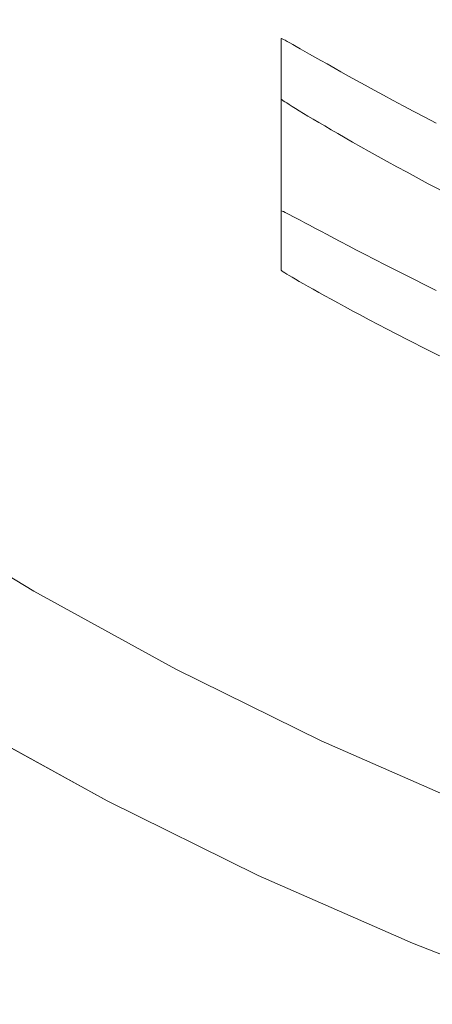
# Model space of a CAD drawing. Header units: millimetres. Extents: x -566 to 589, y -589 to 566.
# Tile 33 of 88: x -38 to -30, y -73 to -53. Entities that reach past the tile are written whole.
import ezdxf

# ---------------------------------------------------------------- set-up
doc = ezdxf.new("R2010")
doc.units = ezdxf.units.MM
doc.header["$LTSCALE"] = 50
doc.layers.add('ENERGY LIGHT RTP', color=7, linetype='Continuous', lineweight=5)

msp = doc.modelspace()

# ---------------------------------------------------------------- linework, layer by layer
at = {"layer": 'ENERGY LIGHT RTP', "color": 7, "linetype": 'Continuous', "lineweight": 5, "transparency": 33554687}
for points, invisible_edges in [([(-27.937, -27.588, 5796.985), (-26.707, -28.765, 5796.985), (-51.018, -55.296, -1400.015), (-53.382, -53.033, -1400.015)], 10), ([(-57.857, -52.696, -1400), (-55.503, -55.154, -1400), (-30.048, -29.698, 5800), (-31.315, -28.375, 5800)], 10), ([(-26.707, -28.765, 5796.985), (-25.427, -29.887, 5796.985), (-48.558, -57.453, -1400.015), (-51.018, -55.296, -1400.015)], 10), ([(-55.503, -55.154, -1400), (-53.045, -57.508, -1400), (-28.724, -30.966, 5800), (-30.048, -29.698, 5800)], 10), ([(-25.427, -29.887, 5796.985), (-24.1, -30.953, 5796.985), (-46.006, -59.502, -1400.015), (-48.558, -57.453, -1400.015)], 10), ([(-53.045, -57.508, -1400), (-50.486, -59.751, -1400), (-27.346, -32.174, 5800), (-28.724, -30.966, 5800)], 10), ([(-24.1, -30.953, 5796.985), (-22.727, -31.959, 5796.985), (-43.367, -61.436, -1400.015), (-46.006, -59.502, -1400.015)], 10), ([(-22.727, -31.959, 5796.985), (-21.312, -32.905, 5796.985), (-40.647, -63.254, -1400.015), (-43.367, -61.436, -1400.015)], 10), ([(-50.486, -59.751, -1400), (-47.832, -61.882, -1400), (-25.917, -33.321, 5800), (-27.346, -32.174, 5800)], 10), ([(-40.647, -63.254, -1400.015), (-21.312, -32.905, 5796.985), (-32.849, -53.795, 1030)], 11), ([(-21.312, -32.905, 5796.985), (-32.844, -53.795, 1030.437), (-32.849, -53.795, 1030)], 9), ([(-32.83, -53.801, 1030.872), (-32.844, -53.795, 1030.437), (-21.312, -32.905, 5796.985)], 10), ([(-32.806, -53.813, 1031.309), (-32.83, -53.801, 1030.872), (-21.312, -32.905, 5796.985)], 10), ([(-32.773, -53.83, 1031.743), (-32.806, -53.813, 1031.309), (-21.312, -32.905, 5796.985)], 10), ([(-32.73, -53.854, 1032.178), (-32.773, -53.83, 1031.743), (-21.312, -32.905, 5796.985)], 10), ([(-32.678, -53.882, 1032.611), (-32.73, -53.854, 1032.178), (-21.312, -32.905, 5796.985)], 10), ([(-32.616, -53.917, 1033.043), (-32.678, -53.882, 1032.611), (-21.312, -32.905, 5796.985)], 10), ([(-32.545, -53.957, 1033.473), (-32.616, -53.917, 1033.043), (-21.312, -32.905, 5796.985)], 10), ([(-32.465, -54.002, 1033.902), (-32.545, -53.957, 1033.473), (-21.312, -32.905, 5796.985)], 10), ([(-32.375, -54.053, 1034.329), (-32.465, -54.002, 1033.902), (-21.312, -32.905, 5796.985)], 10), ([(-32.276, -54.109, 1034.754), (-32.375, -54.053, 1034.329), (-21.312, -32.905, 5796.985)], 10), ([(-32.168, -54.171, 1035.176), (-32.276, -54.109, 1034.754), (-21.312, -32.905, 5796.985)], 10), ([(-32.05, -54.237, 1035.596), (-32.168, -54.171, 1035.176), (-21.312, -32.905, 5796.985)], 10), ([(-21.312, -32.905, 5796.985), (-31.923, -54.308, 1036.014), (-32.05, -54.237, 1035.596)], 9), ([(-31.758, -54.401, 1036.516), (-31.923, -54.308, 1036.014), (-21.312, -32.905, 5796.985)], 10), ([(-21.312, -32.905, 5796.985), (-19.857, -33.788, 5796.985), (-31.758, -54.401, 1036.516)], 10), ([(-47.832, -61.882, -1400), (-45.088, -63.894, -1400), (-24.439, -34.404, 5800), (-25.917, -33.321, 5800)], 10), ([(-31.643, -54.466, 1036.84), (-31.758, -54.401, 1036.516), (-19.857, -33.788, 5796.985)], 10), ([(-19.857, -33.788, 5796.985), (-31.489, -54.552, 1037.25), (-31.643, -54.466, 1036.84)], 9), ([(-31.327, -54.642, 1037.654), (-31.489, -54.552, 1037.25), (-19.857, -33.788, 5796.985)], 10), ([(-31.155, -54.736, 1038.056), (-31.327, -54.642, 1037.654), (-19.857, -33.788, 5796.985)], 10), ([(-30.975, -54.835, 1038.452), (-31.155, -54.736, 1038.056), (-19.857, -33.788, 5796.985)], 10), ([(-30.786, -54.938, 1038.846), (-30.975, -54.835, 1038.452), (-19.857, -33.788, 5796.985)], 10), ([(-30.589, -55.044, 1039.235), (-30.786, -54.938, 1038.846), (-19.857, -33.788, 5796.985)], 10), ([(-30.384, -55.154, 1039.62), (-30.589, -55.044, 1039.235), (-19.857, -33.788, 5796.985)], 10), ([(-30.17, -55.268, 1040), (-30.384, -55.154, 1039.62), (-19.857, -33.788, 5796.985)], 10), ([(-29.947, -55.385, 1040.375), (-30.17, -55.268, 1040), (-19.857, -33.788, 5796.985)], 10), ([(-19.857, -33.788, 5796.985), (-29.717, -55.506, 1040.746), (-29.947, -55.385, 1040.375)], 9), ([(-45.088, -63.894, -1400), (-42.258, -65.785, -1400), (-22.916, -35.422, 5800), (-24.439, -34.404, 5800)], 10), ([(-42.258, -65.785, -1400), (-39.349, -67.55, -1400), (-21.349, -36.373, 5800), (-22.916, -35.422, 5800)], 10), ([(-21.349, -36.373, 5800), (-39.349, -67.55, -1400), (-32.849, -57.271, 1030)], 11), ([(-32.849, -57.271, 1030), (-19.743, -37.254, 5800), (-21.349, -36.373, 5800)], 9), ([(-32.849, -57.271, 1030), (-32.844, -57.271, 1030.437), (-19.743, -37.254, 5800)], 10), ([(-19.743, -37.254, 5800), (-32.844, -57.271, 1030.437), (-32.83, -57.277, 1030.872)], 9), ([(-19.743, -37.254, 5800), (-32.83, -57.277, 1030.872), (-32.806, -57.288, 1031.308)], 9), ([(-19.743, -37.254, 5800), (-32.806, -57.288, 1031.308), (-32.773, -57.304, 1031.743)], 9), ([(-19.743, -37.254, 5800), (-32.773, -57.304, 1031.743), (-32.73, -57.326, 1032.177)], 9), ([(-19.743, -37.254, 5800), (-32.73, -57.326, 1032.177), (-32.678, -57.353, 1032.611)], 9), ([(-19.743, -37.254, 5800), (-32.678, -57.353, 1032.611), (-32.616, -57.385, 1033.042)], 9), ([(-19.743, -37.254, 5800), (-32.616, -57.385, 1033.042), (-32.545, -57.422, 1033.473)], 9), ([(-19.743, -37.254, 5800), (-32.545, -57.422, 1033.473), (-32.465, -57.465, 1033.903)], 9), ([(-19.743, -37.254, 5800), (-32.465, -57.465, 1033.903), (-32.375, -57.513, 1034.329)], 9), ([(-19.743, -37.254, 5800), (-32.375, -57.513, 1034.329), (-32.276, -57.565, 1034.755)], 9), ([(-19.743, -37.254, 5800), (-32.276, -57.565, 1034.755), (-32.168, -57.623, 1035.176)], 9), ([(-19.743, -37.254, 5800), (-32.168, -57.623, 1035.176), (-32.05, -57.685, 1035.597)], 9), ([(-19.743, -37.254, 5800), (-32.05, -57.685, 1035.597), (-31.923, -57.752, 1036.014)], 9), ([(-19.743, -37.254, 5800), (-31.923, -57.752, 1036.014), (-31.787, -57.824, 1036.429)], 9), ([(-19.743, -37.254, 5800), (-31.787, -57.824, 1036.429), (-31.643, -57.9, 1036.84)], 9), ([(-19.743, -37.254, 5800), (-31.643, -57.9, 1036.84), (-31.489, -57.981, 1037.249)], 9), ([(-19.743, -37.254, 5800), (-31.489, -57.981, 1037.249), (-31.327, -58.065, 1037.654)], 9), ([(-19.743, -37.254, 5800), (-31.327, -58.065, 1037.654), (-31.155, -58.154, 1038.055)], 9), ([(-31.155, -58.154, 1038.055), (-30.975, -58.247, 1038.452), (-19.743, -37.254, 5800)], 10), ([(-30.975, -58.247, 1038.452), (-30.735, -58.37, 1038.95), (-19.743, -37.254, 5800)], 10), ([(-19.743, -37.254, 5800), (-30.735, -58.37, 1038.95), (-30.586, -58.445, 1039.233)], 9), ([(-30.586, -58.445, 1039.233), (-18.099, -38.065, 5800), (-19.743, -37.254, 5800)], 9), ([(-30.586, -58.445, 1039.233), (-30.384, -58.547, 1039.619), (-18.099, -38.065, 5800)], 10), ([(-18.099, -38.065, 5800), (-30.384, -58.547, 1039.619), (-30.17, -58.655, 1040)], 9), ([(-18.099, -38.065, 5800), (-30.17, -58.655, 1040), (-29.947, -58.765, 1040.376)], 9), ([(-18.099, -38.065, 5800), (-29.947, -58.765, 1040.376), (-29.717, -58.879, 1040.746)], 9), ([(-40.647, -63.254, -1400.015), (-32.849, -53.795, 1030), (-32.849, -55.018, 820)], 9), ([(-32.844, -57.271, 1030.437), (-32.849, -57.271, 1030), (-32.849, -53.795, 1030), (-32.844, -53.795, 1030.437)], 8), ([(-32.844, -53.795, 1030.437), (-32.83, -53.801, 1030.872), (-32.83, -57.277, 1030.872), (-32.844, -57.271, 1030.437)], 10), ([(-32.806, -57.288, 1031.308), (-32.83, -57.277, 1030.872), (-32.83, -53.801, 1030.872), (-32.806, -53.813, 1031.309)], 10), ([(-32.806, -53.813, 1031.309), (-32.773, -53.83, 1031.743), (-32.773, -57.304, 1031.743), (-32.806, -57.288, 1031.308)], 10), ([(-32.73, -57.326, 1032.177), (-32.773, -57.304, 1031.743), (-32.773, -53.83, 1031.743), (-32.73, -53.854, 1032.178)], 10), ([(-32.73, -53.854, 1032.178), (-32.678, -53.882, 1032.611), (-32.678, -57.353, 1032.611), (-32.73, -57.326, 1032.177)], 10), ([(-32.678, -57.353, 1032.611), (-32.678, -53.882, 1032.611), (-32.616, -53.917, 1033.043)], 9), ([(-32.616, -57.385, 1033.042), (-32.678, -57.353, 1032.611), (-32.616, -53.917, 1033.043)], 10), ([(-32.616, -53.917, 1033.043), (-32.545, -53.957, 1033.473), (-32.616, -57.385, 1033.042)], 10), ([(-32.545, -53.957, 1033.473), (-32.545, -57.422, 1033.473), (-32.616, -57.385, 1033.042)], 9), ([(-32.545, -57.422, 1033.473), (-32.545, -53.957, 1033.473), (-32.465, -54.002, 1033.902)], 9), ([(-32.465, -57.465, 1033.903), (-32.545, -57.422, 1033.473), (-32.465, -54.002, 1033.902)], 10), ([(-32.465, -54.002, 1033.902), (-32.375, -54.053, 1034.329), (-32.465, -57.465, 1033.903)], 10), ([(-32.375, -54.053, 1034.329), (-32.375, -57.513, 1034.329), (-32.465, -57.465, 1033.903)], 9), ([(-32.375, -57.513, 1034.329), (-32.375, -54.053, 1034.329), (-32.276, -54.109, 1034.754)], 9), ([(-32.375, -57.513, 1034.329), (-32.276, -54.109, 1034.754), (-32.168, -54.171, 1035.176)], 9), ([(-32.168, -54.171, 1035.176), (-32.276, -57.565, 1034.755), (-32.375, -57.513, 1034.329)], 9), ([(-32.168, -54.171, 1035.176), (-32.168, -57.623, 1035.176), (-32.276, -57.565, 1034.755)], 9), ([(-32.168, -57.623, 1035.176), (-32.168, -54.171, 1035.176), (-32.05, -54.237, 1035.596)], 9), ([(-32.168, -57.623, 1035.176), (-32.05, -54.237, 1035.596), (-31.923, -54.308, 1036.014)], 9), ([(-31.923, -54.308, 1036.014), (-32.05, -57.685, 1035.597), (-32.168, -57.623, 1035.176)], 9), ([(-31.923, -54.308, 1036.014), (-31.923, -57.752, 1036.014), (-32.05, -57.685, 1035.597)], 9), ([(-31.923, -57.752, 1036.014), (-31.923, -54.308, 1036.014), (-31.758, -54.401, 1036.516)], 9), ([(-31.923, -57.752, 1036.014), (-31.758, -54.401, 1036.516), (-31.643, -54.466, 1036.84)], 9), ([(-31.643, -54.466, 1036.84), (-31.787, -57.824, 1036.429), (-31.923, -57.752, 1036.014)], 9), ([(-31.643, -54.466, 1036.84), (-31.643, -57.9, 1036.84), (-31.787, -57.824, 1036.429)], 9), ([(-31.643, -57.9, 1036.84), (-31.643, -54.466, 1036.84), (-31.489, -54.552, 1037.25)], 9), ([(-31.643, -57.9, 1036.84), (-31.489, -54.552, 1037.25), (-31.327, -54.642, 1037.654)], 9), ([(-31.327, -54.642, 1037.654), (-31.489, -57.981, 1037.249), (-31.643, -57.9, 1036.84)], 9), ([(-31.327, -54.642, 1037.654), (-31.327, -58.065, 1037.654), (-31.489, -57.981, 1037.249)], 9), ([(-31.327, -58.065, 1037.654), (-31.327, -54.642, 1037.654), (-31.155, -54.736, 1038.056)], 9), ([(-31.327, -58.065, 1037.654), (-31.155, -54.736, 1038.056), (-30.975, -54.835, 1038.452)], 9), ([(-30.975, -54.835, 1038.452), (-31.155, -58.154, 1038.055), (-31.327, -58.065, 1037.654)], 9), ([(-30.975, -54.835, 1038.452), (-30.975, -58.247, 1038.452), (-31.155, -58.154, 1038.055)], 9), ([(-30.975, -58.247, 1038.452), (-30.975, -54.835, 1038.452), (-30.786, -54.938, 1038.846)], 9), ([(-32.849, -55.018, 820), (-37.849, -64.952, -1400.015), (-40.647, -63.254, -1400.015)], 9), ([(-37.849, -64.952, -1400.015), (-32.849, -55.018, 820), (-32.845, -55.023, 819.575)], 9), ([(-37.849, -64.952, -1400.015), (-32.845, -55.023, 819.575), (-32.831, -55.033, 819.151)], 9), ([(-37.849, -64.952, -1400.015), (-32.831, -55.033, 819.151), (-32.809, -55.049, 818.727)], 9), ([(-37.849, -64.952, -1400.015), (-32.809, -55.049, 818.727), (-32.777, -55.07, 818.304)], 9), ([(-37.849, -64.952, -1400.015), (-32.777, -55.07, 818.304), (-32.737, -55.096, 817.881)], 9), ([(-32.845, -55.023, 819.575), (-32.849, -55.018, 820), (-32.849, -58.475, 820), (-32.845, -58.48, 819.575)], 8), ([(-32.845, -58.48, 819.575), (-32.831, -58.49, 819.151), (-32.831, -55.033, 819.151), (-32.845, -55.023, 819.575)], 10), ([(-32.809, -55.049, 818.727), (-32.831, -55.033, 819.151), (-32.831, -58.49, 819.151), (-32.808, -58.505, 818.727)], 10), ([(-32.808, -58.505, 818.727), (-32.777, -58.525, 818.304), (-32.777, -55.07, 818.304), (-32.809, -55.049, 818.727)], 10), ([(-32.737, -55.096, 817.881), (-32.777, -55.07, 818.304), (-32.777, -58.525, 818.304)], 10), ([(-30.975, -58.247, 1038.452), (-30.786, -54.938, 1038.846), (-30.589, -55.044, 1039.235)], 9), ([(-30.589, -55.044, 1039.235), (-30.735, -58.37, 1038.95), (-30.975, -58.247, 1038.452)], 9), ([(-30.589, -55.044, 1039.235), (-30.586, -58.445, 1039.233), (-30.735, -58.37, 1038.95)], 9), ([(-30.586, -58.445, 1039.233), (-30.589, -55.044, 1039.235), (-30.384, -55.154, 1039.62)], 9), ([(-37.849, -64.952, -1400.015), (-32.737, -55.096, 817.881), (-32.687, -55.128, 817.46)], 9), ([(-37.849, -64.952, -1400.015), (-32.687, -55.128, 817.46), (-32.629, -55.165, 817.039)], 9), ([(-37.849, -64.952, -1400.015), (-32.629, -55.165, 817.039), (-32.561, -55.206, 816.62)], 9), ([(-37.849, -64.952, -1400.015), (-32.561, -55.206, 816.62), (-32.485, -55.253, 816.201)], 9), ([(-37.849, -64.952, -1400.015), (-32.485, -55.253, 816.201), (-32.4, -55.305, 815.786)], 9), ([(-32.737, -55.096, 817.881), (-32.777, -58.525, 818.304), (-32.736, -58.55, 817.881)], 9), ([(-32.736, -58.55, 817.881), (-32.687, -55.128, 817.46), (-32.737, -55.096, 817.881)], 9), ([(-32.736, -58.55, 817.881), (-32.687, -58.58, 817.46), (-32.687, -55.128, 817.46)], 10), ([(-32.629, -55.165, 817.039), (-32.687, -55.128, 817.46), (-32.687, -58.58, 817.46)], 10), ([(-32.629, -55.165, 817.039), (-32.687, -58.58, 817.46), (-32.629, -58.614, 817.039)], 9), ([(-32.629, -58.614, 817.039), (-32.561, -55.206, 816.62), (-32.629, -55.165, 817.039)], 9), ([(-32.629, -58.614, 817.039), (-32.561, -58.654, 816.62), (-32.561, -55.206, 816.62)], 10), ([(-32.485, -55.253, 816.201), (-32.561, -55.206, 816.62), (-32.561, -58.654, 816.62)], 10), ([(-32.485, -55.253, 816.201), (-32.561, -58.654, 816.62), (-32.485, -58.698, 816.202)], 9), ([(-32.485, -58.698, 816.202), (-32.4, -55.305, 815.786), (-32.485, -55.253, 816.201)], 9), ([(-30.586, -58.445, 1039.233), (-30.384, -55.154, 1039.62), (-30.17, -55.268, 1040)], 9), ([(-30.17, -55.268, 1040), (-30.384, -58.547, 1039.619), (-30.586, -58.445, 1039.233)], 9), ([(-30.17, -55.268, 1040), (-30.17, -58.655, 1040), (-30.384, -58.547, 1039.619)], 9), ([(-30.17, -58.655, 1040), (-30.17, -55.268, 1040), (-29.947, -55.385, 1040.375)], 9), ([(-32.4, -55.305, 815.786), (-32.311, -55.359, 815.39), (-37.849, -64.952, -1400.015)], 10), ([(-37.849, -64.952, -1400.015), (-32.311, -55.359, 815.39), (-32.204, -55.423, 814.96)], 9), ([(-32.204, -55.423, 814.96), (-34.98, -66.526, -1400.015), (-37.849, -64.952, -1400.015)], 9), ([(-34.98, -66.526, -1400.015), (-32.204, -55.423, 814.96), (-32.092, -55.489, 814.55)], 9), ([(-32.485, -58.698, 816.202), (-32.4, -58.747, 815.786), (-32.4, -55.305, 815.786)], 10), ([(-32.311, -55.359, 815.39), (-32.4, -55.305, 815.786), (-32.4, -58.747, 815.786)], 10), ([(-32.204, -55.423, 814.96), (-32.311, -55.359, 815.39), (-32.4, -58.747, 815.786)], 10), ([(-32.4, -58.747, 815.786), (-32.306, -58.8, 815.373), (-32.204, -55.423, 814.96)], 10), ([(-32.306, -58.8, 815.373), (-32.204, -58.858, 814.96), (-32.204, -55.423, 814.96)], 10), ([(-32.092, -55.489, 814.55), (-32.204, -55.423, 814.96), (-32.204, -58.858, 814.96)], 10), ([(-30.17, -58.655, 1040), (-29.947, -55.385, 1040.375), (-29.717, -55.506, 1040.746)], 9), ([(-34.98, -66.526, -1400.015), (-32.092, -55.489, 814.55), (-31.972, -55.56, 814.144)], 9), ([(-34.98, -66.526, -1400.015), (-31.972, -55.56, 814.144), (-31.844, -55.635, 813.738)], 9), ([(-34.98, -66.526, -1400.015), (-31.844, -55.635, 813.738), (-31.707, -55.715, 813.337)], 9), ([(-31.972, -55.56, 814.144), (-32.092, -55.489, 814.55), (-32.204, -58.858, 814.96)], 10), ([(-32.204, -58.858, 814.96), (-32.092, -58.92, 814.551), (-31.972, -55.56, 814.144)], 10), ([(-32.092, -58.92, 814.551), (-31.972, -58.987, 814.144), (-31.972, -55.56, 814.144)], 10), ([(-31.844, -55.635, 813.738), (-31.972, -55.56, 814.144), (-31.972, -58.987, 814.144)], 10), ([(-31.707, -55.715, 813.337), (-31.844, -55.635, 813.738), (-31.972, -58.987, 814.144)], 10), ([(-29.717, -55.506, 1040.746), (-29.947, -58.765, 1040.376), (-30.17, -58.655, 1040)], 9), ([(-29.717, -55.506, 1040.746), (-29.717, -58.879, 1040.746), (-29.947, -58.765, 1040.376)], 9), ([(-34.98, -66.526, -1400.015), (-31.707, -55.715, 813.337), (-31.561, -55.799, 812.938)], 9), ([(-34.98, -66.526, -1400.015), (-31.561, -55.799, 812.938), (-31.407, -55.887, 812.543)], 9), ([(-31.972, -58.987, 814.144), (-31.844, -59.058, 813.738), (-31.707, -55.715, 813.337)], 10), ([(-31.844, -59.058, 813.738), (-31.707, -59.134, 813.337), (-31.707, -55.715, 813.337)], 10), ([(-31.561, -55.799, 812.938), (-31.707, -55.715, 813.337), (-31.707, -59.134, 813.337)], 10), ([(-31.407, -55.887, 812.543), (-31.561, -55.799, 812.938), (-31.707, -59.134, 813.337)], 10), ([(-34.98, -66.526, -1400.015), (-31.407, -55.887, 812.543), (-31.244, -55.98, 812.15)], 9), ([(-34.98, -66.526, -1400.015), (-31.244, -55.98, 812.15), (-31.074, -56.076, 811.762)], 9), ([(-31.707, -59.134, 813.337), (-31.561, -59.213, 812.938), (-31.407, -55.887, 812.543)], 10), ([(-31.561, -59.213, 812.938), (-31.403, -59.298, 812.544), (-31.407, -55.887, 812.543)], 10), ([(-31.244, -55.98, 812.15), (-31.407, -55.887, 812.543), (-31.403, -59.298, 812.544)], 10), ([(-31.074, -56.076, 811.762), (-31.244, -55.98, 812.15), (-31.403, -59.298, 812.544)], 10), ([(-34.98, -66.526, -1400.015), (-31.074, -56.076, 811.762), (-30.895, -56.175, 811.377)], 9), ([(-34.98, -66.526, -1400.015), (-30.895, -56.175, 811.377), (-30.708, -56.279, 810.996)], 9), ([(-31.403, -59.298, 812.544), (-31.258, -59.376, 812.183), (-31.074, -56.076, 811.762)], 10), ([(-31.258, -59.376, 812.183), (-31.074, -59.474, 811.762), (-31.074, -56.076, 811.762)], 10), ([(-30.895, -56.175, 811.377), (-31.074, -56.076, 811.762), (-31.074, -59.474, 811.762)], 10), ([(-30.708, -56.279, 810.996), (-30.895, -56.175, 811.377), (-31.074, -59.474, 811.762)], 10), ([(-34.98, -66.526, -1400.015), (-30.708, -56.279, 810.996), (-30.513, -56.386, 810.619)], 9), ([(-30.513, -56.386, 810.619), (-30.309, -56.496, 810.246), (-34.98, -66.526, -1400.015)], 10), ([(-31.074, -59.474, 811.762), (-30.894, -59.568, 811.377), (-30.708, -56.279, 810.996)], 10), ([(-30.894, -59.568, 811.377), (-30.708, -59.666, 810.996), (-30.708, -56.279, 810.996)], 10), ([(-30.513, -56.386, 810.619), (-30.708, -56.279, 810.996), (-30.708, -59.666, 810.996)], 10), ([(-30.309, -56.496, 810.246), (-30.513, -56.386, 810.619), (-30.708, -59.666, 810.996)], 10), ([(-30.309, -56.496, 810.246), (-29.88, -56.726, 809.514), (-34.98, -66.526, -1400.015)], 10), ([(-30.708, -59.666, 810.996), (-30.309, -59.871, 810.246), (-30.309, -56.496, 810.246)], 10), ([(-29.88, -60.088, 809.514), (-29.88, -56.726, 809.514), (-30.309, -56.496, 810.246), (-30.309, -59.871, 810.246)], 5), ([(-34.98, -66.526, -1400.015), (-29.879, -56.726, 809.513), (-29.419, -56.967, 808.801)], 9), ([(-29.88, -56.726, 809.514), (-29.879, -56.726, 809.513), (-34.98, -66.526, -1400.015)], 10), ([(-29.88, -60.088, 809.514), (-29.419, -60.316, 808.801), (-29.419, -56.967, 808.801), (-29.879, -56.726, 809.513)], 10), ([(-29.879, -56.726, 809.513), (-29.88, -56.726, 809.514), (-29.88, -60.088, 809.514)], 10), ([(-29.419, -56.967, 808.801), (-32.045, -67.973, -1400.015), (-34.98, -66.526, -1400.015)], 9), ([(-32.045, -67.973, -1400.015), (-29.419, -56.967, 808.801), (-28.929, -57.219, 808.107)], 9), ([(-32.045, -67.973, -1400.015), (-28.929, -57.219, 808.107), (-28.41, -57.479, 807.436)], 9), ([(-39.349, -67.55, -1400), (-32.849, -58.475, 820), (-32.849, -57.271, 1030)], 9), ([(-32.045, -67.973, -1400.015), (-28.41, -57.479, 807.436), (-27.863, -57.747, 806.787)], 9), ([(-27.863, -57.747, 806.787), (-27.383, -57.975, 806.265), (-32.045, -67.973, -1400.015)], 10), ([(-32.045, -67.973, -1400.015), (-27.383, -57.975, 806.265), (-27.288, -58.02, 806.161)], 9), ([(-27.288, -58.02, 806.161), (-29.05, -69.291, -1400.015), (-32.045, -67.973, -1400.015)], 9), ([(-39.349, -67.55, -1400), (-32.845, -58.48, 819.575), (-32.849, -58.475, 820)], 9), ([(-32.831, -58.49, 819.151), (-32.845, -58.48, 819.575), (-39.349, -67.55, -1400)], 10), ([(-32.808, -58.505, 818.727), (-32.831, -58.49, 819.151), (-39.349, -67.55, -1400)], 10), ([(-32.777, -58.525, 818.304), (-32.808, -58.505, 818.727), (-39.349, -67.55, -1400)], 10), ([(-32.736, -58.55, 817.881), (-32.777, -58.525, 818.304), (-39.349, -67.55, -1400)], 10), ([(-32.687, -58.58, 817.46), (-32.736, -58.55, 817.881), (-39.349, -67.55, -1400)], 10), ([(-32.629, -58.614, 817.039), (-32.687, -58.58, 817.46), (-39.349, -67.55, -1400)], 10), ([(-32.561, -58.654, 816.62), (-32.629, -58.614, 817.039), (-39.349, -67.55, -1400)], 10), ([(-32.485, -58.698, 816.202), (-32.561, -58.654, 816.62), (-39.349, -67.55, -1400)], 10), ([(-32.4, -58.747, 815.786), (-32.485, -58.698, 816.202), (-39.349, -67.55, -1400)], 10), ([(-32.306, -58.8, 815.373), (-32.4, -58.747, 815.786), (-39.349, -67.55, -1400)], 10), ([(-32.204, -58.858, 814.96), (-32.306, -58.8, 815.373), (-39.349, -67.55, -1400)], 10), ([(-32.092, -58.92, 814.551), (-32.204, -58.858, 814.96), (-39.349, -67.55, -1400)], 10), ([(-31.972, -58.987, 814.144), (-32.092, -58.92, 814.551), (-39.349, -67.55, -1400)], 10), ([(-31.844, -59.058, 813.738), (-31.972, -58.987, 814.144), (-39.349, -67.55, -1400)], 10), ([(-31.707, -59.134, 813.337), (-31.844, -59.058, 813.738), (-39.349, -67.55, -1400)], 10), ([(-39.349, -67.55, -1400), (-31.561, -59.213, 812.938), (-31.707, -59.134, 813.337)], 9), ([(-31.403, -59.298, 812.544), (-31.561, -59.213, 812.938), (-39.349, -67.55, -1400)], 10), ([(-31.258, -59.376, 812.183), (-31.403, -59.298, 812.544), (-39.349, -67.55, -1400)], 10), ([(-39.349, -67.55, -1400), (-36.365, -69.187, -1400), (-31.258, -59.376, 812.183)], 10), ([(-31.074, -59.474, 811.762), (-31.258, -59.376, 812.183), (-36.365, -69.187, -1400)], 10), ([(-30.894, -59.568, 811.377), (-31.074, -59.474, 811.762), (-36.365, -69.187, -1400)], 10), ([(-36.365, -69.187, -1400), (-30.708, -59.666, 810.996), (-30.894, -59.568, 811.377)], 9), ([(-36.365, -69.187, -1400), (-30.309, -59.871, 810.246), (-30.708, -59.666, 810.996)], 9), ([(-29.88, -60.088, 809.514), (-30.309, -59.871, 810.246), (-36.365, -69.187, -1400)], 10), ([(-29.419, -60.316, 808.801), (-29.88, -60.088, 809.514), (-36.365, -69.187, -1400)], 10), ([(-28.929, -60.554, 808.107), (-29.419, -60.316, 808.801), (-36.365, -69.187, -1400)], 10), ([(-28.648, -60.687, 807.744), (-28.929, -60.554, 808.107), (-36.365, -69.187, -1400)], 10), ([(-36.365, -69.187, -1400), (-33.313, -70.692, -1400), (-28.648, -60.687, 807.744)], 10), ([(-28.41, -60.8, 807.436), (-28.648, -60.687, 807.744), (-33.313, -70.692, -1400)], 10), ([(-27.863, -61.053, 806.787), (-28.41, -60.8, 807.436), (-33.313, -70.692, -1400)], 10), ([(-27.288, -61.312, 806.161), (-27.863, -61.053, 806.787), (-33.313, -70.692, -1400)], 10), ([(-26.688, -61.576, 805.561), (-27.288, -61.312, 806.161), (-33.313, -70.692, -1400)], 10), ([(-26.063, -61.842, 804.987), (-26.688, -61.576, 805.561), (-33.313, -70.692, -1400)], 10), ([(-25.979, -61.877, 804.916), (-26.063, -61.842, 804.987), (-33.313, -70.692, -1400)], 10), ([(-33.313, -70.692, -1400), (-30.198, -72.063, -1400), (-25.979, -61.877, 804.916)], 10), ([(-25.413, -62.111, 804.439), (-25.979, -61.877, 804.916), (-30.198, -72.063, -1400)], 10), ([(-24.742, -62.381, 803.92), (-25.413, -62.111, 804.439), (-30.198, -72.063, -1400)], 10), ([(-24.049, -62.65, 803.43), (-24.742, -62.381, 803.92), (-30.198, -72.063, -1400)], 10), ([(-23.335, -62.918, 802.969), (-24.049, -62.65, 803.43), (-30.198, -72.063, -1400)], 10), ([(-23.259, -62.945, 802.925), (-23.335, -62.918, 802.969), (-30.198, -72.063, -1400)], 10), ([(-30.198, -72.063, -1400), (-27.027, -73.296, -1400), (-23.259, -62.945, 802.925)], 10), ([(-39.349, -67.55, -1400), (-42.258, -65.785, -1400), (-40.647, -63.254, -1400.015), (-37.849, -64.952, -1400.015)], 10), ([(-36.365, -69.187, -1400), (-39.349, -67.55, -1400), (-37.849, -64.952, -1400.015), (-34.98, -66.526, -1400.015)], 10), ([(-33.313, -70.692, -1400), (-36.365, -69.187, -1400), (-34.98, -66.526, -1400.015), (-32.045, -67.973, -1400.015)], 10), ([(-30.198, -72.063, -1400), (-33.313, -70.692, -1400), (-32.045, -67.973, -1400.015), (-29.05, -69.291, -1400.015)], 10), ([(-27.027, -73.296, -1400), (-30.198, -72.063, -1400), (-29.05, -69.291, -1400.015), (-26.001, -70.477, -1400.015)], 10)]:
    msp.add_3dface(points, dxfattribs=dict(at, invisible_edges=invisible_edges))
msp.add_3dface([(-32.849, -53.795, 1030), (-32.849, -57.271, 1030), (-32.849, -58.475, 820), (-32.849, -55.018, 820)], dxfattribs=at)

doc.saveas('drawing.dxf')
